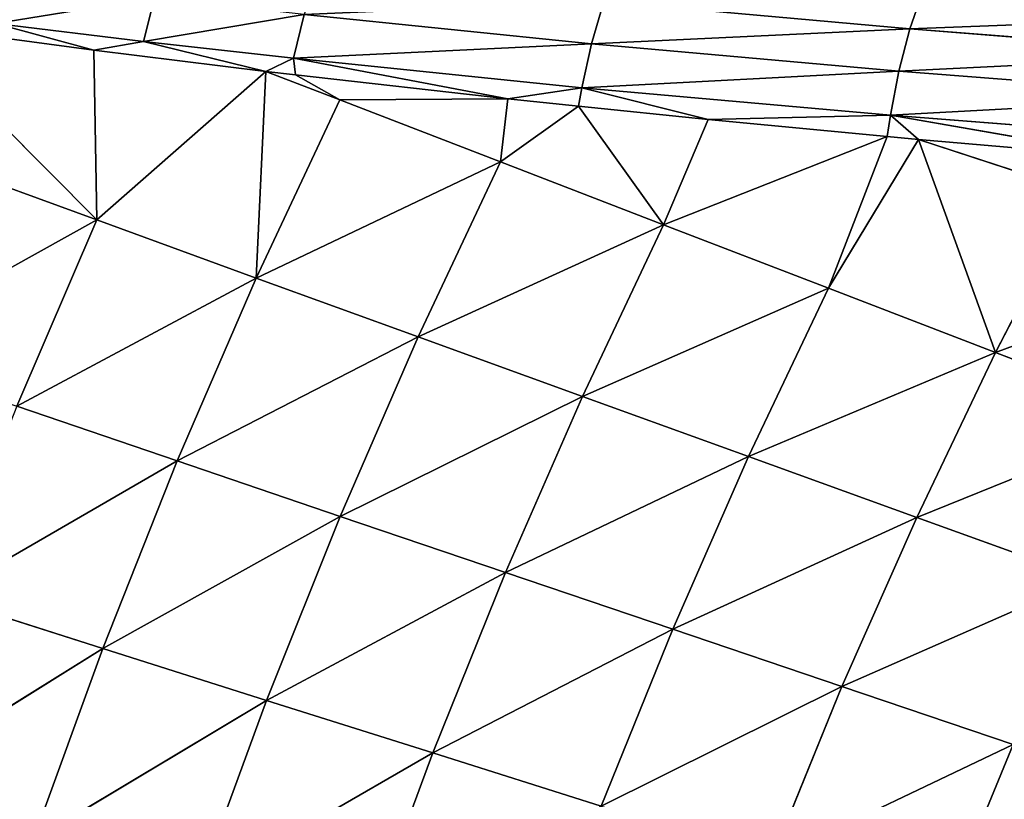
# Model space of a CAD drawing. Extents: x 0 to 500, y 0 to 390.
# Tile 255 of 256: x 69 to 89, y 248 to 263. Entities that reach past the tile are written whole.
import ezdxf

# ---------------------------------------------------------------- set-up
doc = ezdxf.new("R2010")
doc.units = 0
doc.header["$LTSCALE"] = 25.4
doc.layers.get('0').update_dxf_attribs({"linetype": 'CONTINUOUS'})

# ---------------------------------------------------------------- blocks, each defined once
blk = doc.blocks.new('ATLANTA505_-_S_STL')
at = {"color": 0}
for p, q in [((66.912, 54.206, 126.55), (70.796, 52.016, 127.069)), ((70.851, 51.199, 130.514), (66.912, 54.206, 126.55)), ((66.912, 54.206, 126.55), (70.796, 52.016, 127.069)), ((70.851, 51.199, 130.514), (66.912, 54.206, 126.55)), ((71.799, 51.564, 126.889), (68.795, 53.197, 126.526)), ((68.795, 53.197, 126.526), (70.796, 52.016, 127.069)), ((68.795, 53.197, 126.526), (70.796, 52.016, 127.069)), ((71.799, 51.564, 126.889), (68.795, 53.197, 126.526)), ((67.663, 53.109, 129.349), (70.851, 51.199, 130.514)), ((67.663, 53.109, 129.349), (70.851, 51.199, 130.514)), ((71.799, 51.564, 126.889), (70.796, 52.016, 127.069)), ((70.796, 52.016, 127.069), (74.284, 50.211, 127.5)), ((71.799, 51.564, 126.889), (70.796, 52.016, 127.069)), ((70.796, 52.016, 127.069), (74.284, 50.211, 127.5)), ((70.796, 52.016, 127.069), (70.851, 51.199, 130.514)), ((70.796, 52.016, 127.069), (70.851, 51.199, 130.514)), ((71.799, 51.564, 126.889), (72.027, 51.802, 126)), ((71.799, 51.564, 126.889), (72.027, 51.802, 126)), ((74.846, 50.02, 127.233), (71.799, 51.564, 126.889)), ((71.799, 51.564, 126.889), (74.284, 50.211, 127.5)), ((71.799, 51.564, 126.889), (74.284, 50.211, 127.5)), ((74.846, 50.02, 127.233), (71.799, 51.564, 126.889)), ((66.271, 51.276, 142.134), (70.977, 49.445, 139.21)), ((66.271, 51.276, 142.134), (70.977, 49.445, 139.21)), ((67.703, 51.241, 138.167), (72.487, 49.418, 135.406)), ((70.977, 49.445, 139.21), (67.703, 51.241, 138.167)), ((70.977, 49.445, 139.21), (67.703, 51.241, 138.167)), ((67.703, 51.241, 138.167), (72.487, 49.418, 135.406)), ((72.487, 49.418, 135.406), (69.229, 51.215, 134.294)), ((69.229, 51.215, 134.294), (70.851, 51.199, 130.514)), ((69.229, 51.215, 134.294), (70.851, 51.199, 130.514)), ((72.487, 49.418, 135.406), (69.229, 51.215, 134.294)), ((74.284, 50.211, 127.5), (70.851, 51.199, 130.514)), ((70.851, 51.199, 130.514), (74.09, 49.4, 131.694)), ((74.284, 50.211, 127.5), (70.851, 51.199, 130.514)), ((70.851, 51.199, 130.514), (74.09, 49.4, 131.694)), ((74.284, 50.211, 127.5), (74.09, 49.4, 131.694)), ((74.284, 50.211, 127.5), (74.09, 49.4, 131.694)), ((74.846, 50.02, 127.233), (74.284, 50.211, 127.5)), ((74.284, 50.211, 127.5), (74.89, 49.912, 127.571)), ((74.846, 50.02, 127.233), (74.284, 50.211, 127.5)), ((74.284, 50.211, 127.5), (75.786, 49.39, 128.074)), ((74.284, 50.211, 127.5), (74.89, 49.912, 127.571)), ((74.284, 50.211, 127.5), (75.786, 49.39, 128.074)), ((74.846, 50.02, 127.233), (75.062, 50.264, 126.342)), ((74.846, 50.02, 127.233), (75.062, 50.264, 126.342)), ((80.895, 47.589, 126.937), (75.062, 50.264, 126.342)), ((80.895, 47.589, 126.937), (75.062, 50.264, 126.342)), ((80.7, 47.335, 127.83), (74.846, 50.02, 127.233)), ((74.846, 50.02, 127.233), (79.2, 47.899, 128.055)), ((74.846, 50.02, 127.233), (74.89, 49.912, 127.571)), ((74.846, 50.02, 127.233), (79.2, 47.899, 128.055)), ((74.846, 50.02, 127.233), (74.89, 49.912, 127.571)), ((80.7, 47.335, 127.83), (74.846, 50.02, 127.233)), ((75.786, 49.39, 128.074), (74.89, 49.912, 127.571)), ((75.786, 49.39, 128.074), (74.89, 49.912, 127.571)), ((69.559, 49.481, 143.105), (70.977, 49.445, 139.21)), ((69.559, 49.481, 143.105), (70.977, 49.445, 139.21)), ((69.559, 49.481, 143.105), (74.302, 47.755, 140.265)), ((69.559, 49.481, 143.105), (74.302, 47.755, 140.265)), ((70.977, 49.445, 139.21), (72.487, 49.418, 135.406)), ((70.977, 49.445, 139.21), (72.487, 49.418, 135.406)), ((70.977, 49.445, 139.21), (75.795, 47.727, 136.532)), ((74.302, 47.755, 140.265), (70.977, 49.445, 139.21)), ((74.302, 47.755, 140.265), (70.977, 49.445, 139.21)), ((70.977, 49.445, 139.21), (75.795, 47.727, 136.532)), ((72.487, 49.418, 135.406), (74.09, 49.4, 131.694)), ((72.487, 49.418, 135.406), (74.09, 49.4, 131.694)), ((75.795, 47.727, 136.532), (72.487, 49.418, 135.406)), ((75.795, 47.727, 136.532), (72.487, 49.418, 135.406)), ((75.786, 49.39, 128.074), (74.09, 49.4, 131.694)), ((74.09, 49.4, 131.694), (77.378, 47.708, 132.889)), ((75.786, 49.39, 128.074), (74.09, 49.4, 131.694)), ((74.09, 49.4, 131.694), (77.378, 47.708, 132.889)), ((75.786, 49.39, 128.074), (79.2, 47.899, 128.055)), ((75.786, 49.39, 128.074), (79.051, 47.697, 129.335)), ((75.786, 49.39, 128.074), (79.2, 47.899, 128.055)), ((75.786, 49.39, 128.074), (79.051, 47.697, 129.335)), ((81.146, 47.984, 126.082), (80.895, 47.589, 126.937)), ((81.146, 47.984, 126.082), (80.895, 47.589, 126.937)), ((81.146, 47.984, 126.082), (87.362, 45.489, 126.637)), ((81.146, 47.984, 126.082), (87.362, 45.489, 126.637)), ((77.674, 46.167, 141.332), (72.899, 47.792, 144.088)), ((72.899, 47.792, 144.088), (74.302, 47.755, 140.265)), ((72.899, 47.792, 144.088), (74.302, 47.755, 140.265)), ((77.674, 46.167, 141.332), (72.899, 47.792, 144.088)), ((79.2, 47.899, 128.055), (79.051, 47.697, 129.335)), ((79.2, 47.899, 128.055), (79.051, 47.697, 129.335)), ((80.7, 47.335, 127.83), (79.2, 47.899, 128.055)), ((79.2, 47.899, 128.055), (80.636, 47.27, 128.207)), ((80.7, 47.335, 127.83), (79.2, 47.899, 128.055)), ((79.2, 47.899, 128.055), (80.636, 47.27, 128.207)), ((74.302, 47.755, 140.265), (75.795, 47.727, 136.532)), ((74.302, 47.755, 140.265), (75.795, 47.727, 136.532)), ((77.674, 46.167, 141.332), (74.302, 47.755, 140.265)), ((77.674, 46.167, 141.332), (74.302, 47.755, 140.265)), ((75.795, 47.727, 136.532), (77.378, 47.708, 132.889)), ((75.795, 47.727, 136.532), (77.378, 47.708, 132.889)), ((79.148, 46.139, 137.67), (75.795, 47.727, 136.532)), ((79.148, 46.139, 137.67), (75.795, 47.727, 136.532)), ((79.051, 47.697, 129.335), (77.378, 47.708, 132.889)), ((80.711, 46.118, 134.097), (77.378, 47.708, 132.889)), ((79.051, 47.697, 129.335), (77.378, 47.708, 132.889)), ((80.711, 46.118, 134.097), (77.378, 47.708, 132.889)), ((80.636, 47.27, 128.207), (79.051, 47.697, 129.335)), ((79.051, 47.697, 129.335), (82.361, 46.106, 130.611)), ((79.051, 47.697, 129.335), (82.361, 46.106, 130.611)), ((80.636, 47.27, 128.207), (79.051, 47.697, 129.335)), ((80.7, 47.335, 127.83), (80.895, 47.589, 126.937)), ((80.7, 47.335, 127.83), (80.895, 47.589, 126.937)), ((87.138, 45.084, 127.494), (80.895, 47.589, 126.937)), ((87.138, 45.084, 127.494), (80.895, 47.589, 126.937)), ((80.7, 47.335, 127.83), (80.636, 47.27, 128.207)), ((80.7, 47.335, 127.83), (80.636, 47.27, 128.207)), ((80.636, 47.27, 128.207), (83.268, 46.168, 128.474)), ((80.636, 47.27, 128.207), (83.268, 46.168, 128.474)), ((80.636, 47.27, 128.207), (82.361, 46.106, 130.611)), ((80.636, 47.27, 128.207), (82.361, 46.106, 130.611)), ((86.965, 44.822, 128.39), (80.7, 47.335, 127.83)), ((80.7, 47.335, 127.83), (83.268, 46.168, 128.474)), ((80.7, 47.335, 127.83), (83.268, 46.168, 128.474)), ((86.965, 44.822, 128.39), (80.7, 47.335, 127.83)), ((76.287, 46.203, 145.081), (77.674, 46.167, 141.332)), ((76.287, 46.203, 145.081), (77.674, 46.167, 141.332)), ((77.674, 46.167, 141.332), (79.148, 46.139, 137.67)), ((81.09, 44.675, 142.41), (77.674, 46.167, 141.332)), ((77.674, 46.167, 141.332), (79.148, 46.139, 137.67)), ((81.09, 44.675, 142.41), (77.674, 46.167, 141.332)), ((79.148, 46.139, 137.67), (80.711, 46.118, 134.097)), ((79.148, 46.139, 137.67), (80.711, 46.118, 134.097)), ((82.545, 44.647, 138.821), (79.148, 46.139, 137.67)), ((82.545, 44.647, 138.821), (79.148, 46.139, 137.67)), ((80.711, 46.118, 134.097), (82.361, 46.106, 130.611)), ((80.711, 46.118, 134.097), (82.361, 46.106, 130.611)), ((84.085, 44.626, 135.318), (80.711, 46.118, 134.097)), ((84.085, 44.626, 135.318), (80.711, 46.118, 134.097)), ((83.268, 46.168, 128.474), (82.361, 46.106, 130.611)), ((83.268, 46.168, 128.474), (82.361, 46.106, 130.611)), ((85.711, 44.613, 131.901), (82.361, 46.106, 130.611)), ((85.711, 44.613, 131.901), (82.361, 46.106, 130.611)), ((86.965, 44.822, 128.39), (83.268, 46.168, 128.474)), ((83.268, 46.168, 128.474), (86.901, 44.746, 128.82)), ((86.965, 44.822, 128.39), (83.268, 46.168, 128.474)), ((83.268, 46.168, 128.474), (86.901, 44.746, 128.82)), ((87.629, 46.03, 125.856), (87.362, 45.489, 126.637)), ((87.629, 46.03, 125.856), (87.362, 45.489, 126.637)), ((87.362, 45.489, 126.637), (87.138, 45.084, 127.494)), ((87.362, 45.489, 126.637), (87.138, 45.084, 127.494)), ((87.362, 45.489, 126.637), (94.041, 43.158, 127.156)), ((87.362, 45.489, 126.637), (94.041, 43.158, 127.156)), ((86.965, 44.822, 128.39), (87.138, 45.084, 127.494)), ((86.965, 44.822, 128.39), (87.138, 45.084, 127.494)), ((93.844, 42.743, 128.015), (87.138, 45.084, 127.494)), ((93.844, 42.743, 128.015), (87.138, 45.084, 127.494)), ((86.965, 44.822, 128.39), (86.901, 44.746, 128.82)), ((86.965, 44.822, 128.39), (86.901, 44.746, 128.82)), ((87.534, 44.509, 128.878), (86.965, 44.822, 128.39)), ((87.534, 44.509, 128.878), (86.965, 44.822, 128.39)), ((92.008, 42.925, 129.266), (86.965, 44.822, 128.39)), ((92.008, 42.925, 129.266), (86.965, 44.822, 128.39)), ((93.692, 42.473, 128.912), (86.965, 44.822, 128.39)), ((93.692, 42.473, 128.912), (86.965, 44.822, 128.39)), ((81.09, 44.675, 142.41), (82.545, 44.647, 138.821)), ((81.09, 44.675, 142.41), (82.545, 44.647, 138.821)), ((82.545, 44.647, 138.821), (84.085, 44.626, 135.318)), ((85.982, 43.247, 139.983), (82.545, 44.647, 138.821)), ((82.545, 44.647, 138.821), (84.085, 44.626, 135.318)), ((85.982, 43.247, 139.983), (82.545, 44.647, 138.821)), ((84.085, 44.626, 135.318), (85.711, 44.613, 131.901)), ((84.085, 44.626, 135.318), (85.711, 44.613, 131.901)), ((87.499, 43.226, 136.552), (84.085, 44.626, 135.318)), ((87.499, 43.226, 136.552), (84.085, 44.626, 135.318)), ((85.711, 44.613, 131.901), (86.901, 44.746, 128.82)), ((85.711, 44.613, 131.901), (86.901, 44.746, 128.82)), ((85.711, 44.613, 131.901), (87.534, 44.509, 128.878)), ((89.099, 43.213, 133.204), (85.711, 44.613, 131.901)), ((89.099, 43.213, 133.204), (85.711, 44.613, 131.901)), ((85.711, 44.613, 131.901), (87.534, 44.509, 128.878)), ((86.901, 44.746, 128.82), (87.534, 44.509, 128.878)), ((86.901, 44.746, 128.82), (87.534, 44.509, 128.878)), ((87.534, 44.509, 128.878), (92.008, 42.925, 129.266)), ((89.099, 43.213, 133.204), (87.534, 44.509, 128.878)), ((89.099, 43.213, 133.204), (87.534, 44.509, 128.878)), ((90.782, 43.207, 129.941), (87.534, 44.509, 128.878)), ((90.782, 43.207, 129.941), (87.534, 44.509, 128.878)), ((87.534, 44.509, 128.878), (92.008, 42.925, 129.266)), ((84.548, 43.275, 143.499), (85.982, 43.247, 139.983)), ((84.548, 43.275, 143.499), (85.982, 43.247, 139.983)), ((85.982, 43.247, 139.983), (87.499, 43.226, 136.552)), ((85.982, 43.247, 139.983), (87.499, 43.226, 136.552)), ((89.457, 41.935, 141.157), (85.982, 43.247, 139.983)), ((89.457, 41.935, 141.157), (85.982, 43.247, 139.983)), ((87.499, 43.226, 136.552), (89.099, 43.213, 133.204)), ((90.95, 41.915, 137.797), (87.499, 43.226, 136.552)), ((87.499, 43.226, 136.552), (89.099, 43.213, 133.204)), ((90.95, 41.915, 137.797), (87.499, 43.226, 136.552)), ((90.782, 43.207, 129.941), (89.099, 43.213, 133.204)), ((92.523, 41.901, 134.52), (89.099, 43.213, 133.204)), ((90.782, 43.207, 129.941), (89.099, 43.213, 133.204)), ((92.523, 41.901, 134.52), (89.099, 43.213, 133.204)), ((88.045, 41.963, 144.598), (89.457, 41.935, 141.157)), ((88.045, 41.963, 144.598), (89.457, 41.935, 141.157))]:
    blk.add_line(p, q, dxfattribs=at)
mesh = blk.add_polyface(dxfattribs=at)
corners = [(28.535, 105.47, 111.447), (472.057, 106.531, 111.211), (28.047, 106.531, 111.211), (31.259, 99.901, 112.686), (31.513, 99.41, 112.795), (34.61, 93.796, 114.044), (35.11, 92.948, 114.233), (37.838, 88.585, 115.204), (39.171, 86.602, 115.645), (41.22, 83.729, 116.285), (43.545, 80.698, 116.959), (44.771, 79.192, 117.294), (47.691, 75.832, 118.042), (48.529, 74.924, 118.244), (51.978, 71.428, 119.022), (52.514, 70.917, 119.136), (56.731, 67.162, 119.971), (58.971, 65.349, 120.375), (62.3, 62.857, 120.929), (63.692, 61.881, 121.146), (68.195, 58.957, 121.797), (68.804, 58.587, 121.879), (71.489, 57.024, 122.227), (74.351, 55.467, 122.574), (77.261, 53.992, 122.902), (81.078, 52.206, 123.299), (82.87, 51.421, 123.474), (88.009, 49.339, 123.937), (88.897, 49.003, 124.012), (95.577, 46.675, 124.53), (102.408, 44.62, 124.988), (103.884, 44.213, 125.078), (110.023, 42.652, 125.425), (113.065, 41.948, 125.582), (118.377, 40.818, 125.834), (124.514, 39.651, 126.093), (128.476, 38.967, 126.246), (136.14, 37.782, 126.509), (138.781, 37.412, 126.591), (149.993, 36.042, 126.896), (162.971, 34.796, 127.174), (176.085, 33.842, 127.386), (178.887, 33.672, 127.424), (191.229, 33.047, 127.563), (197.879, 32.787, 127.621), (208.103, 32.477, 127.69), (219.529, 32.239, 127.743), (227.31, 32.133, 127.766), (250.052, 32.016, 127.792), (273.346, 32.139, 127.765), (282.985, 32.281, 127.733), (297.546, 32.632, 127.655), (316.452, 33.408, 127.483), (329.899, 34.237, 127.298), (333.481, 34.503, 127.239), (342.662, 35.287, 127.064), (346.867, 35.7, 126.972), (354.288, 36.517, 126.791), (359.977, 37.231, 126.632), (364.982, 37.929, 126.476), (371.909, 39.014, 126.235), (375.283, 39.596, 126.106), (382.776, 41.032, 125.786), (388.713, 42.33, 125.497), (392.247, 43.18, 125.308), (397.699, 44.62, 124.987), (399.64, 45.174, 124.864), (405.776, 47.085, 124.439), (406.507, 47.33, 124.384), (413.14, 49.743, 123.848), (418.858, 52.131, 123.316), (419.947, 52.623, 123.207), (424.438, 54.788, 122.725), (426.329, 55.772, 122.506), (429.667, 57.624, 122.094), (432.371, 59.241, 121.734), (434.582, 60.65, 121.42), (438.026, 63.017, 120.894), (439.228, 63.895, 120.698), (443.23, 67.042, 119.998), (443.671, 67.413, 119.915), (447.818, 71.134, 119.087), (449.972, 73.253, 118.616), (452.163, 75.559, 118.103), (453.95, 77.562, 117.657), (456.366, 80.458, 117.012), (457.786, 82.269, 116.61), (460.473, 85.939, 115.793), (461.491, 87.421, 115.463), (464.457, 92.056, 114.432), (466.422, 95.411, 113.685), (468.331, 98.914, 112.905), (469.465, 101.118, 112.415)]
mesh.append_faces([[corners[k] for k in face] for face in [(0, 1, 2), (1, 91, 92)]], dxfattribs={"vtx0": -1, "color": 0})
mesh.append_faces([[corners[k] for k in face] for face in [(1, 0, 3), (1, 3, 4), (1, 4, 5), (1, 5, 6), (1, 6, 7), (1, 7, 8), (1, 8, 9), (1, 9, 10), (1, 10, 11), (1, 11, 12), (1, 12, 13), (1, 13, 14), (1, 14, 15), (1, 15, 16), (1, 16, 17), (1, 17, 18), (1, 18, 19), (1, 19, 20), (1, 20, 21), (1, 21, 22), (1, 22, 23), (1, 23, 24), (1, 24, 25), (1, 25, 26), (1, 26, 27), (1, 27, 28), (1, 28, 29), (1, 29, 30), (1, 30, 31), (1, 31, 32), (1, 32, 33), (1, 33, 34), (1, 34, 35), (1, 35, 36), (1, 36, 37), (1, 37, 38), (1, 38, 39), (1, 39, 40), (1, 40, 41), (1, 41, 42), (1, 42, 43), (1, 43, 44), (1, 44, 45), (1, 45, 46), (1, 46, 47), (1, 47, 48), (1, 48, 49), (1, 49, 50), (1, 50, 51), (1, 51, 52), (1, 52, 53), (1, 53, 54), (1, 54, 55), (1, 55, 56), (1, 56, 57), (1, 57, 58), (1, 58, 59), (1, 59, 60), (1, 60, 61), (1, 61, 62), (1, 62, 63), (1, 63, 64), (1, 64, 65), (1, 65, 66), (1, 66, 67), (1, 67, 68), (1, 68, 69), (1, 69, 70), (1, 70, 71), (1, 71, 72), (1, 72, 73), (1, 73, 74), (1, 74, 75), (1, 75, 76), (1, 76, 77), (1, 77, 78), (1, 78, 79), (1, 79, 80), (1, 80, 81), (1, 81, 82), (1, 82, 83), (1, 83, 84), (1, 84, 85), (1, 85, 86), (1, 86, 87), (1, 87, 88), (1, 88, 89), (1, 89, 90), (1, 90, 91)]], dxfattribs={"vtx0": -1, "vtx2": -1, "color": 0})
mesh = blk.add_polyface(dxfattribs=at)
corners = [(70.796, 52.016, 127.069), (68.795, 53.197, 126.526), (66.912, 54.206, 126.55)]
mesh.append_faces([[corners[k] for k in face] for face in [(0, 1, 2)]], dxfattribs={"color": 0})
mesh = blk.add_polyface(dxfattribs=at)
corners = [(70.851, 51.199, 130.514), (66.912, 54.206, 126.55), (67.663, 53.109, 129.349)]
mesh.append_faces([[corners[k] for k in face] for face in [(0, 1, 2)]], dxfattribs={"color": 0})
mesh = blk.add_polyface(dxfattribs=at)
corners = [(70.851, 51.199, 130.514), (70.796, 52.016, 127.069), (66.912, 54.206, 126.55)]
mesh.append_faces([[corners[k] for k in face] for face in [(0, 1, 2)]], dxfattribs={"color": 0})
mesh = blk.add_polyface(dxfattribs=at)
corners = [(68.795, 53.197, 126.526), (72.027, 51.802, 126), (69.037, 53.427, 125.638), (71.799, 51.564, 126.889)]
mesh.append_faces([[corners[k] for k in face] for face in [(0, 1, 2), (1, 0, 3)]], dxfattribs={"vtx0": -1, "color": 0})
mesh = blk.add_polyface(dxfattribs=at)
corners = [(70.796, 52.016, 127.069), (71.799, 51.564, 126.889), (68.795, 53.197, 126.526)]
mesh.append_faces([[corners[k] for k in face] for face in [(0, 1, 2)]], dxfattribs={"color": 0})
mesh = blk.add_polyface(dxfattribs=at)
corners = [(66.024, 53.124, 133.195), (70.851, 51.199, 130.514), (67.663, 53.109, 129.349), (69.229, 51.215, 134.294)]
mesh.append_faces([[corners[k] for k in face] for face in [(0, 1, 2), (1, 0, 3)]], dxfattribs={"vtx0": -1, "color": 0})
mesh = blk.add_polyface(dxfattribs=at)
corners = [(74.284, 50.211, 127.5), (71.799, 51.564, 126.889), (70.796, 52.016, 127.069)]
mesh.append_faces([[corners[k] for k in face] for face in [(0, 1, 2)]], dxfattribs={"color": 0})
mesh = blk.add_polyface(dxfattribs=at)
corners = [(70.851, 51.199, 130.514), (74.284, 50.211, 127.5), (70.796, 52.016, 127.069)]
mesh.append_faces([[corners[k] for k in face] for face in [(0, 1, 2)]], dxfattribs={"color": 0})
mesh = blk.add_polyface(dxfattribs=at)
corners = [(71.799, 51.564, 126.889), (75.062, 50.264, 126.342), (72.027, 51.802, 126), (74.846, 50.02, 127.233)]
mesh.append_faces([[corners[k] for k in face] for face in [(0, 1, 2), (1, 0, 3)]], dxfattribs={"vtx0": -1, "color": 0})
mesh = blk.add_polyface(dxfattribs=at)
corners = [(74.284, 50.211, 127.5), (74.846, 50.02, 127.233), (71.799, 51.564, 126.889)]
mesh.append_faces([[corners[k] for k in face] for face in [(0, 1, 2)]], dxfattribs={"color": 0})
mesh = blk.add_polyface(dxfattribs=at)
corners = [(64.935, 51.319, 146.195), (69.559, 49.481, 143.105), (66.271, 51.276, 142.134)]
mesh.append_faces([[corners[k] for k in face] for face in [(0, 1, 2)]], dxfattribs={"color": 0})
mesh = blk.add_polyface(dxfattribs=at)
corners = [(66.271, 51.276, 142.134), (70.977, 49.445, 139.21), (67.703, 51.241, 138.167)]
mesh.append_faces([[corners[k] for k in face] for face in [(0, 1, 2)]], dxfattribs={"color": 0})
mesh = blk.add_polyface(dxfattribs=at)
corners = [(69.559, 49.481, 143.105), (70.977, 49.445, 139.21), (66.271, 51.276, 142.134)]
mesh.append_faces([[corners[k] for k in face] for face in [(0, 1, 2)]], dxfattribs={"color": 0})
mesh = blk.add_polyface(dxfattribs=at)
corners = [(67.703, 51.241, 138.167), (72.487, 49.418, 135.406), (69.229, 51.215, 134.294)]
mesh.append_faces([[corners[k] for k in face] for face in [(0, 1, 2)]], dxfattribs={"color": 0})
mesh = blk.add_polyface(dxfattribs=at)
corners = [(70.977, 49.445, 139.21), (72.487, 49.418, 135.406), (67.703, 51.241, 138.167)]
mesh.append_faces([[corners[k] for k in face] for face in [(0, 1, 2)]], dxfattribs={"color": 0})
mesh = blk.add_polyface(dxfattribs=at)
corners = [(69.229, 51.215, 134.294), (74.09, 49.4, 131.694), (70.851, 51.199, 130.514), (72.487, 49.418, 135.406)]
mesh.append_faces([[corners[k] for k in face] for face in [(0, 1, 2), (1, 0, 3)]], dxfattribs={"vtx0": -1, "color": 0})
mesh = blk.add_polyface(dxfattribs=at)
corners = [(74.09, 49.4, 131.694), (74.284, 50.211, 127.5), (70.851, 51.199, 130.514)]
mesh.append_faces([[corners[k] for k in face] for face in [(0, 1, 2)]], dxfattribs={"color": 0})
mesh = blk.add_polyface(dxfattribs=at)
corners = [(75.062, 50.264, 126.342), (81.146, 47.984, 126.082), (75.341, 50.645, 125.49), (80.895, 47.589, 126.937)]
mesh.append_faces([[corners[k] for k in face] for face in [(0, 1, 2), (1, 0, 3)]], dxfattribs={"vtx0": -1, "color": 0})
mesh = blk.add_polyface(dxfattribs=at)
corners = [(74.09, 49.4, 131.694), (75.786, 49.39, 128.074), (74.284, 50.211, 127.5)]
mesh.append_faces([[corners[k] for k in face] for face in [(0, 1, 2)]], dxfattribs={"color": 0})
mesh = blk.add_polyface(dxfattribs=at)
corners = [(74.89, 49.912, 127.571), (74.846, 50.02, 127.233), (74.284, 50.211, 127.5)]
mesh.append_faces([[corners[k] for k in face] for face in [(0, 1, 2)]], dxfattribs={"color": 0})
mesh = blk.add_polyface(dxfattribs=at)
corners = [(75.786, 49.39, 128.074), (74.89, 49.912, 127.571), (74.284, 50.211, 127.5)]
mesh.append_faces([[corners[k] for k in face] for face in [(0, 1, 2)]], dxfattribs={"color": 0})
mesh = blk.add_polyface(dxfattribs=at)
corners = [(74.846, 50.02, 127.233), (80.895, 47.589, 126.937), (75.062, 50.264, 126.342), (80.7, 47.335, 127.83)]
mesh.append_faces([[corners[k] for k in face] for face in [(0, 1, 2), (1, 0, 3)]], dxfattribs={"vtx0": -1, "color": 0})
mesh = blk.add_polyface(dxfattribs=at)
corners = [(79.2, 47.899, 128.055), (80.7, 47.335, 127.83), (74.846, 50.02, 127.233)]
mesh.append_faces([[corners[k] for k in face] for face in [(0, 1, 2)]], dxfattribs={"color": 0})
mesh = blk.add_polyface(dxfattribs=at)
corners = [(74.89, 49.912, 127.571), (79.2, 47.899, 128.055), (74.846, 50.02, 127.233), (75.786, 49.39, 128.074)]
mesh.append_faces([[corners[k] for k in face] for face in [(0, 1, 2), (1, 0, 3)]], dxfattribs={"vtx0": -1, "color": 0})
mesh = blk.add_polyface(dxfattribs=at)
corners = [(69.559, 49.481, 143.105), (74.302, 47.755, 140.265), (70.977, 49.445, 139.21)]
mesh.append_faces([[corners[k] for k in face] for face in [(0, 1, 2)]], dxfattribs={"color": 0})
mesh = blk.add_polyface(dxfattribs=at)
corners = [(72.899, 47.792, 144.088), (74.302, 47.755, 140.265), (69.559, 49.481, 143.105)]
mesh.append_faces([[corners[k] for k in face] for face in [(0, 1, 2)]], dxfattribs={"color": 0})
mesh = blk.add_polyface(dxfattribs=at)
corners = [(70.977, 49.445, 139.21), (75.795, 47.727, 136.532), (72.487, 49.418, 135.406)]
mesh.append_faces([[corners[k] for k in face] for face in [(0, 1, 2)]], dxfattribs={"color": 0})
mesh = blk.add_polyface(dxfattribs=at)
corners = [(74.302, 47.755, 140.265), (75.795, 47.727, 136.532), (70.977, 49.445, 139.21)]
mesh.append_faces([[corners[k] for k in face] for face in [(0, 1, 2)]], dxfattribs={"color": 0})
mesh = blk.add_polyface(dxfattribs=at)
corners = [(72.487, 49.418, 135.406), (77.378, 47.708, 132.889), (74.09, 49.4, 131.694), (75.795, 47.727, 136.532)]
mesh.append_faces([[corners[k] for k in face] for face in [(0, 1, 2), (1, 0, 3)]], dxfattribs={"vtx0": -1, "color": 0})
mesh = blk.add_polyface(dxfattribs=at)
corners = [(74.09, 49.4, 131.694), (79.051, 47.697, 129.335), (75.786, 49.39, 128.074), (77.378, 47.708, 132.889)]
mesh.append_faces([[corners[k] for k in face] for face in [(0, 1, 2), (1, 0, 3)]], dxfattribs={"vtx0": -1, "color": 0})
mesh = blk.add_polyface(dxfattribs=at)
corners = [(79.051, 47.697, 129.335), (79.2, 47.899, 128.055), (75.786, 49.39, 128.074)]
mesh.append_faces([[corners[k] for k in face] for face in [(0, 1, 2)]], dxfattribs={"color": 0})
mesh = blk.add_polyface(dxfattribs=at)
corners = [(81.146, 47.984, 126.082), (87.629, 46.03, 125.856), (81.446, 48.511, 125.304), (87.362, 45.489, 126.637)]
mesh.append_faces([[corners[k] for k in face] for face in [(0, 1, 2), (1, 0, 3)]], dxfattribs={"vtx0": -1, "color": 0})
mesh = blk.add_polyface(dxfattribs=at)
corners = [(80.895, 47.589, 126.937), (87.362, 45.489, 126.637), (81.146, 47.984, 126.082), (87.138, 45.084, 127.494)]
mesh.append_faces([[corners[k] for k in face] for face in [(0, 1, 2), (1, 0, 3)]], dxfattribs={"vtx0": -1, "color": 0})
mesh = blk.add_polyface(dxfattribs=at)
corners = [(76.287, 46.203, 145.081), (77.674, 46.167, 141.332), (72.899, 47.792, 144.088)]
mesh.append_faces([[corners[k] for k in face] for face in [(0, 1, 2)]], dxfattribs={"color": 0})
mesh = blk.add_polyface(dxfattribs=at)
corners = [(72.899, 47.792, 144.088), (77.674, 46.167, 141.332), (74.302, 47.755, 140.265)]
mesh.append_faces([[corners[k] for k in face] for face in [(0, 1, 2)]], dxfattribs={"color": 0})
mesh = blk.add_polyface(dxfattribs=at)
corners = [(79.051, 47.697, 129.335), (80.636, 47.27, 128.207), (79.2, 47.899, 128.055)]
mesh.append_faces([[corners[k] for k in face] for face in [(0, 1, 2)]], dxfattribs={"color": 0})
mesh = blk.add_polyface(dxfattribs=at)
corners = [(80.636, 47.27, 128.207), (80.7, 47.335, 127.83), (79.2, 47.899, 128.055)]
mesh.append_faces([[corners[k] for k in face] for face in [(0, 1, 2)]], dxfattribs={"color": 0})
mesh = blk.add_polyface(dxfattribs=at)
corners = [(74.302, 47.755, 140.265), (79.148, 46.139, 137.67), (75.795, 47.727, 136.532), (77.674, 46.167, 141.332)]
mesh.append_faces([[corners[k] for k in face] for face in [(0, 1, 2), (1, 0, 3)]], dxfattribs={"vtx0": -1, "color": 0})
mesh = blk.add_polyface(dxfattribs=at)
corners = [(75.795, 47.727, 136.532), (80.711, 46.118, 134.097), (77.378, 47.708, 132.889), (79.148, 46.139, 137.67)]
mesh.append_faces([[corners[k] for k in face] for face in [(0, 1, 2), (1, 0, 3)]], dxfattribs={"vtx0": -1, "color": 0})
mesh = blk.add_polyface(dxfattribs=at)
corners = [(77.378, 47.708, 132.889), (82.361, 46.106, 130.611), (79.051, 47.697, 129.335), (80.711, 46.118, 134.097)]
mesh.append_faces([[corners[k] for k in face] for face in [(0, 1, 2), (1, 0, 3)]], dxfattribs={"vtx0": -1, "color": 0})
mesh = blk.add_polyface(dxfattribs=at)
corners = [(82.361, 46.106, 130.611), (80.636, 47.27, 128.207), (79.051, 47.697, 129.335)]
mesh.append_faces([[corners[k] for k in face] for face in [(0, 1, 2)]], dxfattribs={"color": 0})
mesh = blk.add_polyface(dxfattribs=at)
corners = [(80.7, 47.335, 127.83), (87.138, 45.084, 127.494), (80.895, 47.589, 126.937), (86.965, 44.822, 128.39)]
mesh.append_faces([[corners[k] for k in face] for face in [(0, 1, 2), (1, 0, 3)]], dxfattribs={"vtx0": -1, "color": 0})
mesh = blk.add_polyface(dxfattribs=at)
corners = [(83.268, 46.168, 128.474), (80.7, 47.335, 127.83), (80.636, 47.27, 128.207)]
mesh.append_faces([[corners[k] for k in face] for face in [(0, 1, 2)]], dxfattribs={"color": 0})
mesh = blk.add_polyface(dxfattribs=at)
corners = [(82.361, 46.106, 130.611), (83.268, 46.168, 128.474), (80.636, 47.27, 128.207)]
mesh.append_faces([[corners[k] for k in face] for face in [(0, 1, 2)]], dxfattribs={"color": 0})
mesh = blk.add_polyface(dxfattribs=at)
corners = [(83.268, 46.168, 128.474), (86.965, 44.822, 128.39), (80.7, 47.335, 127.83)]
mesh.append_faces([[corners[k] for k in face] for face in [(0, 1, 2)]], dxfattribs={"color": 0})
mesh = blk.add_polyface(dxfattribs=at)
corners = [(76.287, 46.203, 145.081), (81.09, 44.675, 142.41), (77.674, 46.167, 141.332)]
mesh.append_faces([[corners[k] for k in face] for face in [(0, 1, 2)]], dxfattribs={"color": 0})
mesh = blk.add_polyface(dxfattribs=at)
corners = [(77.674, 46.167, 141.332), (82.545, 44.647, 138.821), (79.148, 46.139, 137.67), (81.09, 44.675, 142.41)]
mesh.append_faces([[corners[k] for k in face] for face in [(0, 1, 2), (1, 0, 3)]], dxfattribs={"vtx0": -1, "color": 0})
mesh = blk.add_polyface(dxfattribs=at)
corners = [(79.148, 46.139, 137.67), (84.085, 44.626, 135.318), (80.711, 46.118, 134.097), (82.545, 44.647, 138.821)]
mesh.append_faces([[corners[k] for k in face] for face in [(0, 1, 2), (1, 0, 3)]], dxfattribs={"vtx0": -1, "color": 0})
mesh = blk.add_polyface(dxfattribs=at)
corners = [(80.711, 46.118, 134.097), (85.711, 44.613, 131.901), (82.361, 46.106, 130.611), (84.085, 44.626, 135.318)]
mesh.append_faces([[corners[k] for k in face] for face in [(0, 1, 2), (1, 0, 3)]], dxfattribs={"vtx0": -1, "color": 0})
mesh = blk.add_polyface(dxfattribs=at)
corners = [(82.361, 46.106, 130.611), (86.901, 44.746, 128.82), (83.268, 46.168, 128.474), (85.711, 44.613, 131.901)]
mesh.append_faces([[corners[k] for k in face] for face in [(0, 1, 2), (1, 0, 3)]], dxfattribs={"vtx0": -1, "color": 0})
mesh = blk.add_polyface(dxfattribs=at)
corners = [(86.901, 44.746, 128.82), (86.965, 44.822, 128.39), (83.268, 46.168, 128.474)]
mesh.append_faces([[corners[k] for k in face] for face in [(0, 1, 2)]], dxfattribs={"color": 0})
mesh = blk.add_polyface(dxfattribs=at)
corners = [(87.362, 45.489, 126.637), (94.277, 43.709, 126.372), (87.629, 46.03, 125.856), (94.041, 43.158, 127.156)]
mesh.append_faces([[corners[k] for k in face] for face in [(0, 1, 2), (1, 0, 3)]], dxfattribs={"vtx0": -1, "color": 0})
mesh = blk.add_polyface(dxfattribs=at)
corners = [(87.138, 45.084, 127.494), (94.041, 43.158, 127.156), (87.362, 45.489, 126.637), (93.844, 42.743, 128.015)]
mesh.append_faces([[corners[k] for k in face] for face in [(0, 1, 2), (1, 0, 3)]], dxfattribs={"vtx0": -1, "color": 0})
mesh = blk.add_polyface(dxfattribs=at)
corners = [(86.965, 44.822, 128.39), (93.844, 42.743, 128.015), (87.138, 45.084, 127.494), (93.692, 42.473, 128.912)]
mesh.append_faces([[corners[k] for k in face] for face in [(0, 1, 2), (1, 0, 3)]], dxfattribs={"vtx0": -1, "color": 0})
mesh = blk.add_polyface(dxfattribs=at)
corners = [(87.534, 44.509, 128.878), (86.965, 44.822, 128.39), (86.901, 44.746, 128.82)]
mesh.append_faces([[corners[k] for k in face] for face in [(0, 1, 2)]], dxfattribs={"color": 0})
mesh = blk.add_polyface(dxfattribs=at)
corners = [(92.008, 42.925, 129.266), (86.965, 44.822, 128.39), (87.534, 44.509, 128.878)]
mesh.append_faces([[corners[k] for k in face] for face in [(0, 1, 2)]], dxfattribs={"color": 0})
mesh = blk.add_polyface(dxfattribs=at)
corners = [(92.008, 42.925, 129.266), (93.692, 42.473, 128.912), (86.965, 44.822, 128.39)]
mesh.append_faces([[corners[k] for k in face] for face in [(0, 1, 2)]], dxfattribs={"color": 0})
mesh = blk.add_polyface(dxfattribs=at)
corners = [(81.09, 44.675, 142.41), (85.982, 43.247, 139.983), (82.545, 44.647, 138.821), (84.548, 43.275, 143.499)]
mesh.append_faces([[corners[k] for k in face] for face in [(0, 1, 2), (1, 0, 3)]], dxfattribs={"vtx0": -1, "color": 0})
mesh = blk.add_polyface(dxfattribs=at)
corners = [(82.545, 44.647, 138.821), (87.499, 43.226, 136.552), (84.085, 44.626, 135.318), (85.982, 43.247, 139.983)]
mesh.append_faces([[corners[k] for k in face] for face in [(0, 1, 2), (1, 0, 3)]], dxfattribs={"vtx0": -1, "color": 0})
mesh = blk.add_polyface(dxfattribs=at)
corners = [(84.085, 44.626, 135.318), (89.099, 43.213, 133.204), (85.711, 44.613, 131.901), (87.499, 43.226, 136.552)]
mesh.append_faces([[corners[k] for k in face] for face in [(0, 1, 2), (1, 0, 3)]], dxfattribs={"vtx0": -1, "color": 0})
mesh = blk.add_polyface(dxfattribs=at)
corners = [(85.711, 44.613, 131.901), (87.534, 44.509, 128.878), (86.901, 44.746, 128.82)]
mesh.append_faces([[corners[k] for k in face] for face in [(0, 1, 2)]], dxfattribs={"color": 0})
mesh = blk.add_polyface(dxfattribs=at)
corners = [(89.099, 43.213, 133.204), (87.534, 44.509, 128.878), (85.711, 44.613, 131.901)]
mesh.append_faces([[corners[k] for k in face] for face in [(0, 1, 2)]], dxfattribs={"color": 0})
mesh = blk.add_polyface(dxfattribs=at)
corners = [(89.099, 43.213, 133.204), (90.782, 43.207, 129.941), (87.534, 44.509, 128.878)]
mesh.append_faces([[corners[k] for k in face] for face in [(0, 1, 2)]], dxfattribs={"color": 0})
mesh = blk.add_polyface(dxfattribs=at)
corners = [(90.782, 43.207, 129.941), (92.008, 42.925, 129.266), (87.534, 44.509, 128.878)]
mesh.append_faces([[corners[k] for k in face] for face in [(0, 1, 2)]], dxfattribs={"color": 0})
mesh = blk.add_polyface(dxfattribs=at)
corners = [(84.548, 43.275, 143.499), (89.457, 41.935, 141.157), (85.982, 43.247, 139.983), (88.045, 41.963, 144.598)]
mesh.append_faces([[corners[k] for k in face] for face in [(0, 1, 2), (1, 0, 3)]], dxfattribs={"vtx0": -1, "color": 0})
mesh = blk.add_polyface(dxfattribs=at)
corners = [(85.982, 43.247, 139.983), (90.95, 41.915, 137.797), (87.499, 43.226, 136.552), (89.457, 41.935, 141.157)]
mesh.append_faces([[corners[k] for k in face] for face in [(0, 1, 2), (1, 0, 3)]], dxfattribs={"vtx0": -1, "color": 0})
mesh = blk.add_polyface(dxfattribs=at)
corners = [(87.499, 43.226, 136.552), (92.523, 41.901, 134.52), (89.099, 43.213, 133.204), (90.95, 41.915, 137.797)]
mesh.append_faces([[corners[k] for k in face] for face in [(0, 1, 2), (1, 0, 3)]], dxfattribs={"vtx0": -1, "color": 0})
mesh = blk.add_polyface(dxfattribs=at)
corners = [(89.099, 43.213, 133.204), (94.177, 41.894, 131.325), (90.782, 43.207, 129.941), (92.523, 41.901, 134.52)]
mesh.append_faces([[corners[k] for k in face] for face in [(0, 1, 2), (1, 0, 3)]], dxfattribs={"vtx0": -1, "color": 0})
mesh = blk.add_polyface(dxfattribs=at)
corners = [(95.151, 39.581, 146.826), (89.457, 41.935, 141.157), (88.045, 41.963, 144.598)]
mesh.append_faces([[corners[k] for k in face] for face in [(0, 1, 2)]], dxfattribs={"color": 0})

msp = doc.modelspace()

# ---------------------------------------------------------------- block references
at = {"color": 254, "extrusion": (0, -1, 1.11022e-16)}
msp.add_blockref('ATLANTA505_-_S_STL', (-0.149, -0.01, -389.852), dxfattribs=at)

doc.saveas('drawing.dxf')
